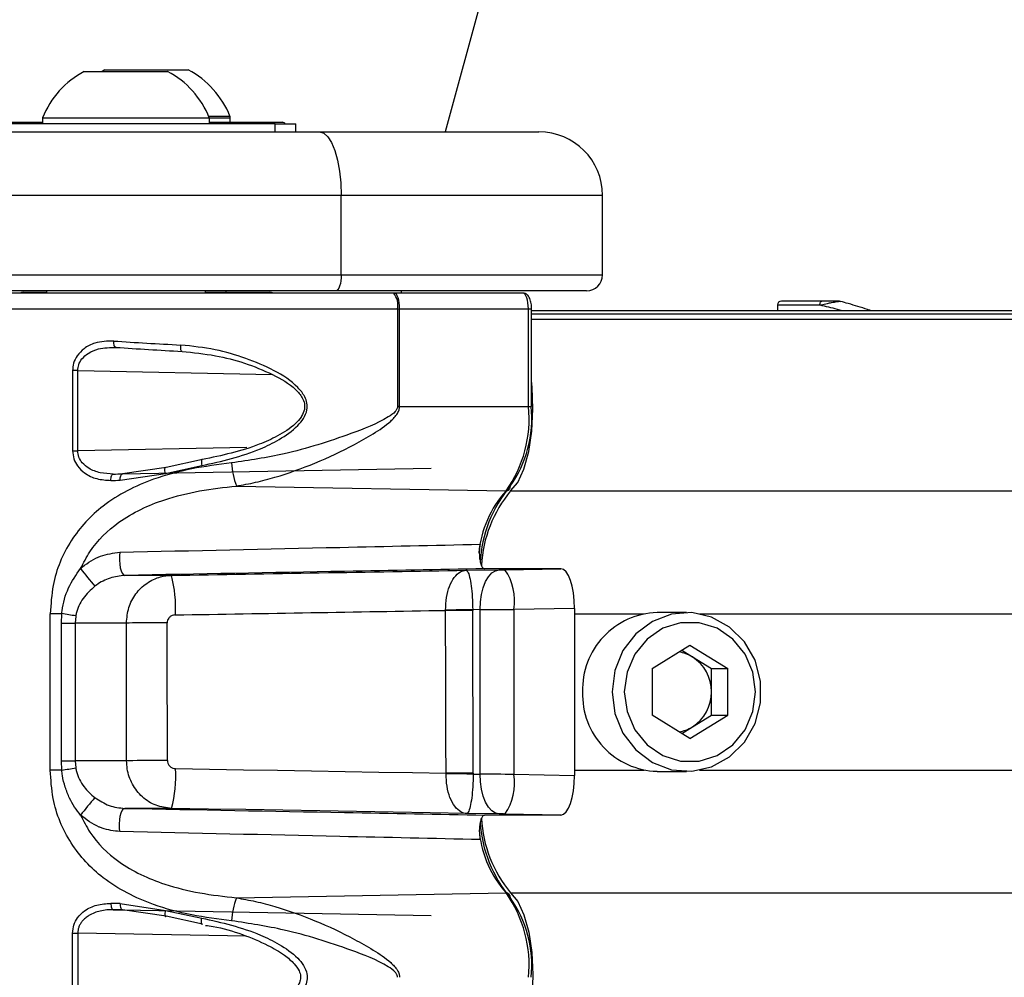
# Model space of a CAD drawing. Header units: millimetres. Extents: x 1903 to 18395, y 655 to 15963.
# Tile 30 of 54: x 3374 to 3498, y 12420 to 12540. Entities that reach past the tile are written whole.
import ezdxf

# ---------------------------------------------------------------- set-up
doc = ezdxf.new("R2010")
doc.units = ezdxf.units.MM

msp = doc.modelspace()

# ---------------------------------------------------------------- linework, layer by layer
at = {"color": 7, "linetype": 'Continuous', "lineweight": 25, "ltscale": 2}
for p, q in [((3382.1, 12533.56), (3392.6, 12533.56)), ((3384.7, 12533.76), (3384.34, 12533.56)), ((3384.7, 12533.76), (3395.2, 12533.76)), ((3406.15, 12526.96), (3368.55, 12526.96)), ((3372.85, 12527.16), (3376.85, 12527.16)), ((3376.85, 12527.72), (3376.85, 12526.96)), ((3376.85, 12527.72), (3397.85, 12527.72)), ((3397.77, 12527.92), (3400.45, 12527.92)), ((3397.85, 12526.96), (3397.85, 12527.72)), ((3397.85, 12527.72), (3400.45, 12527.72)), ((3397.85, 12527.16), (3407.05, 12527.16)), ((3400.45, 12527.16), (3400.45, 12527.92)), ((3400.45, 12527.16), (3400.45, 12527.72)), ((3406.15, 12525.96), (3406.15, 12526.96)), ((3406.15, 12526.96), (3408.75, 12526.96)), ((3408.75, 12525.96), (3408.75, 12526.96)), ((3326.9, 12525.96), (3411.72, 12525.96)), ((3411.72, 12525.96), (3439.35, 12525.96)), ((3414.45, 12517.96), (3329.64, 12517.96)), ((3414.45, 12507.96), (3414.45, 12517.96)), ((3447.35, 12517.96), (3414.45, 12517.96)), ((3447.35, 12507.96), (3447.35, 12517.96)), ((3329.64, 12507.96), (3414.45, 12507.96)), ((3414.45, 12507.96), (3447.35, 12507.96)), ((3413.77, 12505.96), (3328.95, 12505.96)), ((3377.35, 12505.96), (3377.35, 12505.66)), ((3377.35, 12505.96), (3377.35, 12505.66)), ((3397.35, 12505.66), (3397.35, 12505.96)), ((3397.35, 12505.66), (3397.35, 12505.96)), ((3399.95, 12505.76), (3399.95, 12505.96)), ((3399.95, 12505.76), (3399.95, 12505.96)), ((3445.35, 12505.96), (3413.77, 12505.96)), ((3422.03, 12505.96), (3421.95, 12505.66)), ((3421.06, 12505.66), (3354, 12505.66)), ((3374.44, 12505.76), (3377.35, 12505.76)), ((3397.35, 12505.76), (3405.46, 12505.76)), ((3421.14, 12505.66), (3421.06, 12505.66)), ((3437.33, 12505.66), (3421.14, 12505.66)), ((3474.94, 12504.66), (3469.87, 12504.66)), ((3477.31, 12504.61), (3477.3, 12504.61)), ((3421.54, 12503.66), (3421.54, 12491.39)), ((3421.54, 12503.66), (3421.8, 12503.66)), ((3421.8, 12503.66), (3438.01, 12503.66)), ((3421.8, 12491.39), (3421.8, 12503.66)), ((3438.01, 12491.39), (3438.01, 12503.66)), ((3438.42, 12491.39), (3438.42, 12503.66)), ((3438.42, 12503.46), (4592.57, 12503.46)), ((3469.37, 12504.17), (3469.36, 12503.46)), ((3380.63, 12495.91), (3380.63, 12485.82)), ((3381.29, 12495.91), (3380.63, 12495.91)), ((3381.29, 12485.82), (3381.29, 12495.91)), ((3421.8, 12491.39), (3421.54, 12491.39)), ((3421.8, 12491.39), (3438.01, 12491.39)), ((3380.63, 12485.82), (3381.29, 12485.82)), ((3392.42, 12483.7), (3386.91, 12482.9)), ((3386.91, 12482.9), (3425.77, 12483.62)), ((3392.32, 12482.96), (3396.89, 12483.94)), ((3396.97, 12484.71), (3392.42, 12483.7)), ((3386.62, 12482.1), (3392.32, 12482.96)), ((3401.25, 12481.38), (3435.2, 12480.77)), ((3393.06, 12470.13), (3387.2, 12470.13)), ((3430.18, 12470.77), (3434.35, 12470.83)), ((3440.94, 12470.96), (3432.5, 12470.96)), ((3435.06, 12470.84), (3442.08, 12470.96)), ((3442.08, 12470.96), (3440.85, 12470.96)), ((3377.83, 12445.62), (3377.83, 12465.31)), ((3379.27, 12465.31), (3377.83, 12465.31)), ((3379.22, 12464.13), (3379.27, 12465.31)), ((3381.03, 12465.01), (3380.95, 12464.13)), ((3427.59, 12465.72), (3427.59, 12465.76)), ((3431.95, 12465.83), (3431.01, 12465.81)), ((3431.01, 12465.81), (3431.01, 12465.73)), ((3431.95, 12445.1), (3431.95, 12465.83)), ((3443.82, 12465.97), (3436.2, 12465.84)), ((3436.2, 12465.84), (3436.2, 12445.09)), ((3443.82, 12465.97), (3443.82, 12444.95)), ((3457.94, 12465.46), (3454.21, 12465.46)), ((3379.22, 12464.13), (3380.95, 12464.13)), ((3379.22, 12446.79), (3379.22, 12464.13)), ((3387.41, 12464.13), (3380.95, 12464.13)), ((3380.95, 12464.13), (3380.95, 12446.79)), ((3453.58, 12458.4), (3458.35, 12461.33)), ((3458.35, 12461.33), (3463.13, 12458.4)), ((3457.32, 12460.7), (3458.67, 12459.87)), ((3458.67, 12459.87), (3461.05, 12458.4)), ((3453.58, 12458.4), (3453.58, 12452.53)), ((3461.05, 12458.4), (3463.13, 12458.4)), ((3461.05, 12455.46), (3461.05, 12458.4)), ((3463.13, 12452.53), (3463.13, 12458.4)), ((3461.05, 12452.53), (3461.05, 12455.46)), ((3458.35, 12449.59), (3453.58, 12452.53)), ((3458.35, 12449.59), (3463.13, 12452.53)), ((3458.67, 12451.06), (3461.05, 12452.53)), ((3461.05, 12452.53), (3463.13, 12452.53)), ((3457.32, 12450.23), (3458.67, 12451.06)), ((3379.27, 12445.62), (3379.22, 12446.79)), ((3379.22, 12446.79), (3380.95, 12446.79)), ((3380.95, 12446.79), (3381.03, 12445.91)), ((3387.43, 12446.79), (3380.95, 12446.79)), ((3379.27, 12445.62), (3377.83, 12445.62)), ((3427.65, 12445.16), (3427.65, 12445.23)), ((3431.08, 12445.24), (3431.08, 12445.11)), ((3431.08, 12445.11), (3431.95, 12445.1)), ((3436.2, 12445.09), (3443.82, 12444.95)), ((3454.21, 12445.46), (3457.94, 12445.46)), ((3393.09, 12440.8), (3387.2, 12440.8)), ((3434.35, 12440.1), (3430.24, 12440.15)), ((3440.95, 12439.96), (3432.5, 12439.96)), ((3442.08, 12439.96), (3435.06, 12440.09)), ((3442.08, 12439.96), (3440.86, 12439.96)), ((3401.25, 12429.54), (3435.2, 12430.15)), ((3386.62, 12428.82), (3392.32, 12427.96)), ((3392.42, 12427.23), (3386.91, 12428.02)), ((3386.91, 12428.02), (3425.77, 12427.3)), ((3392.32, 12427.96), (3396.89, 12426.99)), ((3396.97, 12426.22), (3392.42, 12427.23)), ((3380.63, 12415.01), (3380.63, 12425.1)), ((3380.63, 12425.1), (3381.29, 12425.1)), ((3381.29, 12425.1), (3381.29, 12415.01))]:
    msp.add_line(p, q, dxfattribs=at)
at = {"color": 8, "linetype": 'Continuous', "lineweight": 25, "ltscale": 2}
for p, q in [((3352, 12503.66), (3421.54, 12503.66)), ((3438.01, 12503.66), (3438.42, 12503.66)), ((3469.37, 12504.17), (3474.71, 12504.17)), ((3438.42, 12503.07), (4614.52, 12503.07)), ((3438.42, 12502.36), (4888.97, 12502.36)), ((3381.29, 12495.91), (3405.74, 12495.43)), ((3438.01, 12491.39), (3438.42, 12491.39)), ((3402.58, 12486.21), (3381.29, 12485.82)), ((3385.76, 12482.88), (3386.96, 12482.91)), ((3435.78, 12480.76), (4888.21, 12480.76)), ((3443.82, 12465.31), (3452.58, 12465.31)), ((3459.57, 12465.31), (3512.65, 12465.31)), ((3443.82, 12445.62), (3452.58, 12445.62)), ((3459.57, 12445.62), (3512.65, 12445.62)), ((3435.78, 12430.16), (4888.21, 12430.16)), ((3385.76, 12428.04), (3386.96, 12428.02)), ((3402.49, 12424.71), (3381.29, 12425.1))]:
    msp.add_line(p, q, dxfattribs=at)
at = {"color": 7, "linetype": 'Continuous', "lineweight": 25, "ltscale": 2, "flags": 128}
for points in [[(4084.08, 14917.97), (4000.62, 14613.9), (3914.37, 14299.67), (3828.12, 13985.44), (3741.87, 13671.21), (3612.49, 13199.86), (3547.81, 12964.19), (3483.12, 12728.52), (3427.52, 12525.96)], [(3411.72, 12525.96), (3412.25, 12525.81), (3412.76, 12525.35), (3413.24, 12524.61), (3413.65, 12523.62), (3413.99, 12522.41), (3414.24, 12521.02), (3414.4, 12519.52), (3414.45, 12517.96)], [(3414.45, 12507.96), (3414.44, 12507.57), (3414.4, 12507.2), (3414.34, 12506.85), (3414.25, 12506.55), (3414.15, 12506.3), (3414.03, 12506.11), (3413.9, 12506), (3413.77, 12505.96)], [(3421.8, 12503.66), (3421.79, 12504.05), (3421.75, 12504.43), (3421.69, 12504.77), (3421.61, 12505.08), (3421.51, 12505.33), (3421.39, 12505.51), (3421.27, 12505.62), (3421.14, 12505.66)], [(3474.71, 12504.17), (3474.71, 12504.27), (3474.73, 12504.36), (3474.75, 12504.44), (3474.78, 12504.52), (3474.81, 12504.58), (3474.85, 12504.63), (3474.9, 12504.65), (3474.94, 12504.66)], [(3386.1, 12498.83), (3386.04, 12498.84), (3385.98, 12498.88), (3385.93, 12498.95), (3385.88, 12499.05), (3385.85, 12499.17), (3385.83, 12499.31), (3385.81, 12499.47), (3385.82, 12499.63)], [(3394.41, 12498.32), (3394.37, 12498.33), (3394.33, 12498.37), (3394.3, 12498.44), (3394.27, 12498.54), (3394.25, 12498.67), (3394.24, 12498.81), (3394.24, 12498.96), (3394.24, 12499.12)], [(3435.78, 12480.76), (3436.67, 12481.83), (3437.44, 12483.51), (3438.05, 12485.71), (3438.43, 12488.27), (3438.59, 12491.04), (3438.5, 12493.83), (3438.42, 12494.68)], [(3392.32, 12482.96), (3392.28, 12483.14), (3392.25, 12483.31), (3392.24, 12483.46), (3392.25, 12483.59), (3392.27, 12483.67), (3392.31, 12483.72), (3392.36, 12483.73), (3392.42, 12483.7)], [(3396.97, 12484.71), (3396.93, 12484.73), (3396.9, 12484.7), (3396.87, 12484.65), (3396.86, 12484.55), (3396.85, 12484.43), (3396.86, 12484.28), (3396.87, 12484.11), (3396.89, 12483.94)], [(3385.45, 12482.08), (3385.46, 12482.24), (3385.47, 12482.39), (3385.5, 12482.53), (3385.54, 12482.65), (3385.59, 12482.75), (3385.64, 12482.82), (3385.7, 12482.87), (3385.76, 12482.88)], [(3386.62, 12482.1), (3386.63, 12482.26), (3386.64, 12482.4), (3386.67, 12482.54), (3386.7, 12482.66), (3386.75, 12482.76), (3386.8, 12482.84), (3386.85, 12482.88), (3386.91, 12482.9)], [(3386.59, 12473.05), (3386.54, 12472.57), (3386.54, 12472.06), (3386.57, 12471.56), (3386.64, 12471.09), (3386.75, 12470.69), (3386.89, 12470.39), (3387.04, 12470.19), (3387.2, 12470.13)], [(3431.95, 12465.83), (3431.99, 12466.79), (3432.12, 12467.73), (3432.34, 12468.58), (3432.63, 12469.34), (3433, 12469.96), (3433.42, 12470.43), (3433.88, 12470.72), (3434.35, 12470.83)], [(3431.01, 12465.81), (3430.62, 12465.81), (3430.21, 12465.8), (3429.78, 12465.79), (3429.35, 12465.79), (3428.91, 12465.78), (3428.47, 12465.77), (3428.03, 12465.77), (3427.59, 12465.76)], [(3431.01, 12465.73), (3430.62, 12465.73), (3430.21, 12465.73), (3429.78, 12465.73), (3429.35, 12465.73), (3428.91, 12465.73), (3428.47, 12465.72), (3428.03, 12465.72), (3427.59, 12465.72)], [(3448.55, 12455.46), (3448.9, 12452.76), (3449.92, 12450.27), (3451.53, 12448.15), (3453.62, 12446.58), (3456.03, 12445.67), (3458.58, 12445.49), (3461.08, 12446.04), (3463.35, 12447.29), (3465.22, 12449.15), (3466.55, 12451.48), (3467.24, 12454.1), (3467.24, 12456.82), (3466.55, 12459.45), (3465.22, 12461.77), (3463.35, 12463.63), (3461.08, 12464.89), (3458.58, 12465.44), (3456.03, 12465.25), (3453.62, 12464.34), (3451.53, 12462.77), (3449.92, 12460.66), (3448.9, 12458.16), (3448.55, 12455.46)], [(3392.54, 12464.15), (3391.72, 12464.15), (3390.9, 12464.15), (3390.13, 12464.15), (3389.4, 12464.14), (3388.75, 12464.14), (3388.19, 12464.14), (3387.74, 12464.13), (3387.41, 12464.13)], [(3450.09, 12455.46), (3450.43, 12452.98), (3451.41, 12450.7), (3452.95, 12448.81), (3454.92, 12447.46), (3457.18, 12446.75), (3459.53, 12446.75), (3461.78, 12447.46), (3463.76, 12448.81), (3465.3, 12450.7), (3466.28, 12452.98), (3466.61, 12455.46), (3466.28, 12457.94), (3465.3, 12460.22), (3463.76, 12462.11), (3461.78, 12463.47), (3459.53, 12464.17), (3457.18, 12464.17), (3454.92, 12463.47), (3452.95, 12462.11), (3451.41, 12460.22), (3450.43, 12457.94), (3450.09, 12455.46)], [(3392.57, 12446.82), (3391.75, 12446.82), (3390.93, 12446.81), (3390.16, 12446.81), (3389.43, 12446.81), (3388.78, 12446.81), (3388.22, 12446.8), (3387.77, 12446.8), (3387.43, 12446.79)], [(3393.6, 12445.82), (3397.88, 12445.74), (3402.15, 12445.67), (3406.42, 12445.6), (3410.69, 12445.52), (3414.94, 12445.45), (3419.19, 12445.38), (3423.42, 12445.3), (3427.65, 12445.23)], [(3431.08, 12445.24), (3430.69, 12445.24), (3430.28, 12445.24), (3429.85, 12445.24), (3429.42, 12445.23), (3428.98, 12445.23), (3428.53, 12445.23), (3428.09, 12445.23), (3427.65, 12445.23)], [(3431.08, 12445.11), (3430.69, 12445.12), (3430.28, 12445.12), (3429.85, 12445.13), (3429.42, 12445.14), (3428.98, 12445.14), (3428.53, 12445.15), (3428.09, 12445.16), (3427.65, 12445.16)], [(3434.35, 12440.1), (3433.88, 12440.21), (3433.42, 12440.5), (3433, 12440.96), (3432.63, 12441.59), (3432.34, 12442.34), (3432.12, 12443.2), (3431.99, 12444.13), (3431.95, 12445.1)], [(3386.59, 12437.88), (3386.54, 12438.36), (3386.54, 12438.87), (3386.57, 12439.37), (3386.64, 12439.84), (3386.75, 12440.23), (3386.89, 12440.54), (3387.04, 12440.73), (3387.2, 12440.8)], [(3430.24, 12440.15), (3425.63, 12440.23), (3421.01, 12440.31), (3416.38, 12440.4), (3411.74, 12440.48), (3407.09, 12440.56), (3402.43, 12440.64), (3397.76, 12440.72), (3393.09, 12440.8)], [(3440.95, 12439.96), (3440.94, 12439.96), (3440.93, 12439.96), (3440.92, 12439.96), (3440.91, 12439.96), (3440.9, 12439.96), (3440.89, 12439.96), (3440.88, 12439.96), (3440.86, 12439.96)], [(3435.78, 12430.16), (3436.67, 12429.1), (3437.44, 12427.41), (3438.05, 12425.22), (3438.43, 12422.65), (3438.59, 12419.88), (3438.5, 12417.1), (3438.42, 12416.25)], [(3385.45, 12428.84), (3385.46, 12428.69), (3385.47, 12428.54), (3385.5, 12428.4), (3385.54, 12428.28), (3385.59, 12428.18), (3385.64, 12428.1), (3385.7, 12428.06), (3385.76, 12428.04)], [(3386.62, 12428.82), (3386.63, 12428.67), (3386.64, 12428.52), (3386.67, 12428.38), (3386.7, 12428.26), (3386.75, 12428.16), (3386.8, 12428.09), (3386.85, 12428.04), (3386.91, 12428.02)], [(3392.32, 12427.96), (3392.28, 12427.78), (3392.25, 12427.61), (3392.24, 12427.46), (3392.25, 12427.34), (3392.27, 12427.25), (3392.31, 12427.2), (3392.36, 12427.19), (3392.42, 12427.23)], [(3396.97, 12426.22), (3396.93, 12426.2), (3396.9, 12426.22), (3396.87, 12426.28), (3396.86, 12426.37), (3396.85, 12426.5), (3396.86, 12426.65), (3396.87, 12426.81), (3396.89, 12426.99)]]:
    msp.add_lwpolyline(points, dxfattribs=at)
at = {"color": 7, "linetype": 'Continuous', "lineweight": 25, "ltscale": 4}
for centre, radius, start, end in [((3387.35, 12523.56), 11.29, 117.7009, 158.3898), ((3387.35, 12523.56), 11.29, 21.6102, 62.2991), ((3389.95, 12523.76), 11.29, 21.6102, 62.2991), ((3407.05, 12526.76), 0.4, 30, 90), ((3439.35, 12517.96), 8, 0, 90), ((3445.35, 12507.96), 2, 270, 0), ((3374.44, 12504.76), 1, 90, 115.8419), ((3405.46, 12504.76), 1, 64.1581, 90), ((3419.11, 12504.13), 2.48, 349.0383, 38.1477), ((3469.87, 12504.16), 0.5, 90, 179), ((3477.04, 12504.39), 0.274, 67.1081, 89.8312), ((3422.61, 12489.79), 15.49, 324.4145, 5.9318), ((3423.81, 12489.87), 14.64, 324.4145, 5.9318), ((3410.39, 12484.83), 9.76, 183.2332, 200.6803), ((3448.39, 12470.79), 16.49, 140.168, 176.7045), ((3435.21, 12481.29), 0.514, 268.9437, 7.3204), ((3448.05, 12470.54), 15.97, 140.2106, 176.9619), ((3403.74, 12487.22), 27.42, 216.2884, 222.2797), ((3378.29, 12466.12), 15.31, 356.3803, 15.1926), ((3429.34, 12466.91), 6.94, 351.1151, 34.45), ((3364.38, 12371.41), 95.08, 79.9133, 80.9846), ((3454.52, 12455.77), 9.69, 91.794, 181.8372), ((3456.26, 12455.97), 4.58, 58.3032, 80.9164), ((3455.9, 12455.52), 5.15, 359.3644, 57.5397), ((3454.52, 12455.15), 9.69, 178.1628, 268.206), ((3455.9, 12455.41), 5.15, 302.4603, 0.6356), ((3456.26, 12454.96), 4.58, 279.0836, 301.6968), ((3364.38, 12539.52), 95.08, 279.0154, 280.0867), ((3378.31, 12444.83), 15.32, 344.7224, 3.683), ((3429.34, 12444.01), 6.94, 325.55, 8.8849), ((3403.74, 12423.71), 27.42, 137.7203, 143.7116), ((3448.29, 12440.08), 16.38, 183.6188, 219.886), ((3448.06, 12440.39), 15.98, 183.0002, 219.7831), ((3410.39, 12426.1), 9.76, 159.3197, 176.7668), ((3422.61, 12421.14), 15.49, 354.0682, 35.5855), ((3435.21, 12429.64), 0.514, 352.6796, 91.0563), ((3423.81, 12421.05), 14.64, 354.0682, 35.5855)]:
    msp.add_arc(centre, radius, start, end, dxfattribs=at)
at = {"color": 8, "linetype": 'Continuous', "lineweight": 25, "ltscale": 4}
for centre, radius, start, end in [((3445.09, 12471.78), 13.36, 137.7207, 175.0541), ((3445.55, 12439.29), 13.8, 186.7579, 221.4693)]:
    msp.add_arc(centre, radius, start, end, dxfattribs=at)
at = {"color": 7, "linetype": 'Continuous', "lineweight": 25, "ltscale": 4}
for centre, major_axis, ratio, start_param, end_param in [((3437.33, 12503.66), (0, 2), 0.34025, 4.712389, 6.283185), ((3408, 12501.76), (56, -2.25), 0.058645, 4.30747, 4.466568), ((3407.97, 12500.96), (55.2, -2.25), 0.059492, 4.307539, 4.466636), ((3407.99, 12483.55), (55.2, 0.9), 0.006023, 4.297943, 4.320604), ((3408, 12482.75), (56, 0.9), 0.005937, 4.297946, 4.320607), ((3365.67, 12471.54), (325.13, 5.36), 0.005734, 4.796618, 4.912004), ((3434.85, 12470.84), (1, 0.016), 0.005736, 4.192021, 4.924235), ((3365.67, 12471.54), (325.13, 5.36), 0.005734, 4.945627, 4.9459), ((3442.08, 12465.96), (0, 5), 0.348521, 4.715176, 6.283831), ((3365.76, 12466.54), (330.13, 5.28), 0.005561, 4.796627, 4.900707), ((3047.5, -6839.27), (255.18, 25431.97), 0.011258, 5.573169, 5.574406), ((3049.98, -6839.27), (252.69, 25432.04), 0.011429, 5.573168, 5.574405), ((3434.93, 12465.84), (6, 0.02), 0.000956, 4.192113, 4.924327), ((3283.99, 7793.14), (0, 18622.07), 0.005737, 4.964966, 4.965927), ((3288.72, 7793.14), (-4.72, 18622.16), 0.005825, 4.964964, 4.965926), ((3434.93, 12445.08), (6, -0.02), 0.000956, 1.358859, 2.091072), ((3442.08, 12444.96), (0, 5), 0.348521, 3.140946, 4.709602), ((3434.85, 12440.09), (1, -0.016), 0.005736, 1.358951, 2.091164), ((3408, 12428.17), (56, -0.9), 0.005937, 1.962579, 1.985239), ((3407.99, 12427.37), (55.2, -0.9), 0.006023, 1.962581, 1.985242)]:
    msp.add_ellipse(centre, major_axis=major_axis, ratio=ratio, start_param=start_param, end_param=end_param, dxfattribs=at)
at = {"color": 7, "linetype": 'Continuous', "lineweight": 25, "ltscale": 2}
for points, knots in [([(3438.42, 12503.66), (3438.41, 12503.84), (3438.4, 12504.25), (3438.26, 12504.87), (3438.04, 12505.32), (3437.68, 12505.62), (3437.45, 12505.65), (3437.33, 12505.66)], [0, 0, 0, 0, 0.18474, 0.427648, 0.716567, 0.864125, 1, 1, 1, 1]), ([(3474.71, 12504.17), (3474.76, 12504.18), (3475.07, 12504.25), (3475.56, 12504.34), (3476.14, 12504.46), (3476.53, 12504.53), (3476.82, 12504.59), (3477.03, 12504.62), (3477.11, 12504.64), (3477.15, 12504.64)], [0, 0, 0, 0, 0.070103, 0.395135, 0.587131, 0.731052, 0.841657, 0.936351, 1, 1, 1, 1]), ([(3477.04, 12504.66), (3477.02, 12504.66), (3476.94, 12504.66), (3476.66, 12504.66), (3476.02, 12504.66), (3475.4, 12504.66), (3474.99, 12504.66), (3474.94, 12504.66)], [0, 0, 0, 0, 0.045344, 0.125649, 0.375686, 0.92411, 1, 1, 1, 1]), ([(3477.31, 12504.61), (3477.31, 12504.61), (3477.22, 12504.65), (3477.13, 12504.65), (3477.04, 12504.66)], [0, 0, 0, 0, 0.028633, 1, 1, 1, 1]), ([(3477.15, 12504.64), (3477.2, 12504.64), (3477.26, 12504.64), (3477.31, 12504.61), (3477.31, 12504.61)], [0, 0, 0, 0, 0.971383, 1, 1, 1, 1]), ([(3481.07, 12503.46), (3480.95, 12503.51), (3480.05, 12503.81), (3478.73, 12504.22), (3477.63, 12504.52), (3477.31, 12504.61)], [0, 0, 0, 0, 0.102014, 0.734405, 1, 1, 1, 1]), ([(3385.82, 12499.63), (3385.01, 12499.61), (3383.69, 12499.57), (3382.12, 12498.79), (3381.22, 12497.87), (3380.72, 12496.89), (3380.66, 12496.22), (3380.63, 12495.91)], [0, 0, 0, 0, 0.343371, 0.565902, 0.738595, 0.878696, 1, 1, 1, 1]), ([(3381.29, 12495.91), (3381.31, 12496.16), (3381.36, 12496.69), (3381.83, 12497.47), (3382.68, 12498.19), (3384.13, 12498.8), (3385.35, 12498.82), (3386.1, 12498.83)], [0, 0, 0, 0, 0.112579, 0.245384, 0.414973, 0.641274, 1, 1, 1, 1]), ([(3396.89, 12483.94), (3399.41, 12484.5), (3402.77, 12485.25), (3406.75, 12487.23), (3408.61, 12488.51), (3409.75, 12489.85), (3410.18, 12490.85), (3410.18, 12491.82), (3409.82, 12492.81), (3408.56, 12494.39), (3405.97, 12496.02), (3402.42, 12497.52), (3398.45, 12498.68), (3395.7, 12498.97), (3394.24, 12499.12)], [0, 0, 0, 0, 0.222881, 0.298074, 0.38192, 0.415154, 0.448608, 0.472751, 0.496858, 0.538181, 0.643652, 0.75608, 0.871235, 1, 1, 1, 1]), ([(3394.41, 12498.32), (3395.81, 12498.18), (3399.7, 12497.78), (3404.63, 12496.16), (3408.26, 12494.09), (3409.5, 12492.67), (3409.86, 12491.78), (3409.86, 12490.95), (3409.61, 12490.38), (3409.22, 12489.78), (3408.32, 12488.8), (3406.51, 12487.67), (3402.65, 12485.89), (3399.4, 12485.22), (3396.97, 12484.71)], [0, 0, 0, 0, 0.12991, 0.359387, 0.464769, 0.505001, 0.527937, 0.550681, 0.578411, 0.582677, 0.615146, 0.698783, 0.774581, 1, 1, 1, 1]), ([(3421.54, 12491.39), (3421.53, 12491.31), (3421.52, 12491.2), (3421.43, 12490.99), (3421.12, 12490.55), (3419.26, 12489.3), (3414.59, 12487.53), (3407.97, 12485.38), (3402.86, 12484.61), (3400.64, 12484.28)], [0, 0, 0, 0, 0.010783, 0.013401, 0.031151, 0.081795, 0.312783, 0.701606, 1, 1, 1, 1]), ([(3401.25, 12481.38), (3402.06, 12481.52), (3403.68, 12481.81), (3407.01, 12482.7), (3411.21, 12484.21), (3415.34, 12486.14), (3418.5, 12487.93), (3420.19, 12489.06), (3421.15, 12489.99), (3421.52, 12490.46), (3421.76, 12490.94), (3421.79, 12491.25), (3421.8, 12491.39)], [0, 0, 0, 0, 0.107629, 0.216098, 0.443367, 0.675941, 0.79035, 0.905995, 0.933261, 0.960991, 0.982494, 1, 1, 1, 1]), ([(3380.63, 12485.82), (3380.67, 12485.48), (3380.73, 12484.78), (3381.27, 12483.79), (3382.23, 12482.86), (3383.69, 12482.19), (3384.86, 12482.12), (3385.45, 12482.08)], [0, 0, 0, 0, 0.142347, 0.284676, 0.473251, 0.728841, 1, 1, 1, 1]), ([(3385.76, 12482.88), (3385.21, 12482.91), (3384.14, 12482.96), (3382.78, 12483.47), (3381.88, 12484.2), (3381.38, 12484.99), (3381.32, 12485.55), (3381.29, 12485.82)], [0, 0, 0, 0, 0.283974, 0.545536, 0.7317519, 0.8674214, 1, 1, 1, 1]), ([(3400.64, 12484.28), (3398.96, 12484.07), (3395.59, 12483.64), (3390.01, 12482.14), (3384.58, 12479.41), (3380.21, 12474.75), (3378.1, 12469.78), (3377.9, 12466.51), (3377.83, 12465.31)], [0, 0, 0, 0, 0.151687, 0.303172, 0.526485, 0.711728, 0.894443, 1, 1, 1, 1]), ([(3381.64, 12470.99), (3382.01, 12471.71), (3383.18, 12474), (3386.61, 12477.31), (3391.53, 12479.6), (3396.63, 12480.85), (3399.7, 12481.21), (3401.25, 12481.38)], [0, 0, 0, 0, 0.103953, 0.330894, 0.610163, 0.803143, 1, 1, 1, 1]), ([(3386.59, 12473.05), (3395.82, 12473.25), (3410.93, 12473.58), (3426.06, 12473.92), (3431.95, 12474.05)], [0, 0, 0, 0, 0.610672, 1, 1, 1, 1]), ([(3431.95, 12474.05), (3431.91, 12473.85), (3431.84, 12473.45), (3431.83, 12472.76), (3431.89, 12472.1), (3432.02, 12471.54), (3432.2, 12471.14), (3432.37, 12470.98), (3432.47, 12470.97), (3432.5, 12470.96)], [0, 0, 0, 0, 0.15705, 0.314102, 0.471129, 0.628117, 0.785073, 0.942021, 1, 1, 1, 1]), ([(3381.64, 12470.99), (3381.72, 12471.06), (3382.47, 12471.7), (3384.08, 12472.71), (3385.76, 12472.94), (3386.59, 12473.05)], [0, 0, 0, 0, 0.058801, 0.535727, 1, 1, 1, 1]), ([(3379.27, 12465.31), (3379.29, 12465.43), (3379.4, 12466.54), (3379.96, 12468.59), (3381.09, 12470.2), (3381.64, 12470.99)], [0, 0, 0, 0, 0.0575564, 0.5375505, 1, 1, 1, 1]), ([(3387.2, 12470.13), (3386.58, 12470.06), (3385.33, 12469.91), (3384.09, 12469.25), (3383.51, 12468.82), (3383.45, 12468.77)], [0, 0, 0, 0, 0.469247, 0.942621, 1, 1, 1, 1]), ([(3432.5, 12470.96), (3426.62, 12470.85), (3411.52, 12470.58), (3396.43, 12470.3), (3387.2, 12470.13)], [0, 0, 0, 0, 0.3889488, 1, 1, 1, 1]), ([(3387.41, 12464.13), (3387.47, 12464.79), (3387.59, 12466.1), (3388.53, 12467.86), (3389.92, 12469.22), (3391.52, 12469.99), (3392.61, 12470.09), (3393.06, 12470.13)], [0, 0, 0, 0, 0.211532, 0.421691, 0.632628, 0.84791, 1, 1, 1, 1]), ([(3427.59, 12465.76), (3427.61, 12466.3), (3427.66, 12467.4), (3428.07, 12468.84), (3428.68, 12469.97), (3429.41, 12470.61), (3429.93, 12470.76), (3430.17, 12470.77), (3430.18, 12470.77)], [0, 0, 0, 0, 0.1845039, 0.3755181, 0.5815255, 0.8093139, 0.9943461, 1, 1, 1, 1]), ([(3430.18, 12470.77), (3430.18, 12470.77), (3430.25, 12470.77), (3430.4, 12470.63), (3430.62, 12470), (3430.81, 12468.89), (3430.96, 12467.45), (3430.99, 12466.35), (3431.01, 12465.81)], [0, 0, 0, 0, 0.005646, 0.190561, 0.418487, 0.624684, 0.815707, 1, 1, 1, 1]), ([(3383.45, 12468.77), (3382.91, 12468.29), (3381.85, 12467.33), (3381.24, 12465.98), (3381.06, 12465.2), (3381.04, 12465.1), (3381.03, 12465.01)], [0, 0, 0, 0, 0.473407, 0.931566, 0.944589, 1, 1, 1, 1]), ([(3393.56, 12465.15), (3393.48, 12465.14), (3393.28, 12465.13), (3393, 12465), (3392.74, 12464.77), (3392.57, 12464.48), (3392.55, 12464.26), (3392.54, 12464.15)], [0, 0, 0, 0, 0.155525, 0.374182, 0.585503, 0.793018, 1, 1, 1, 1]), ([(3393.09, 12440.8), (3392.42, 12440.88), (3391.1, 12441.04), (3389.35, 12442.17), (3388.09, 12443.78), (3387.5, 12445.43), (3387.45, 12446.45), (3387.43, 12446.79)], [0, 0, 0, 0, 0.222814, 0.447152, 0.670377, 0.888765, 1, 1, 1, 1]), ([(3392.57, 12446.82), (3392.57, 12446.76), (3392.58, 12446.59), (3392.69, 12446.31), (3392.92, 12446.04), (3393.24, 12445.86), (3393.48, 12445.83), (3393.6, 12445.82)], [0, 0, 0, 0, 0.108678, 0.323219, 0.545584, 0.772492, 1, 1, 1, 1]), ([(3400.64, 12426.65), (3398.96, 12426.86), (3395.59, 12427.29), (3390.01, 12428.79), (3384.58, 12431.52), (3380.21, 12436.18), (3378.1, 12441.15), (3377.9, 12444.42), (3377.83, 12445.62)], [0, 0, 0, 0, 0.151687, 0.303172, 0.526485, 0.711728, 0.894443, 1, 1, 1, 1]), ([(3381.64, 12439.94), (3381.38, 12440.27), (3380.86, 12440.96), (3380.21, 12442.14), (3379.67, 12443.47), (3379.41, 12444.55), (3379.31, 12445.28), (3379.29, 12445.5), (3379.27, 12445.62)], [0, 0, 0, 0, 0.20503, 0.413023, 0.649457, 0.891023, 0.945475, 1, 1, 1, 1]), ([(3381.03, 12445.91), (3381.04, 12445.83), (3381.07, 12445.67), (3381.19, 12445.17), (3381.48, 12444.42), (3382.04, 12443.54), (3382.7, 12442.78), (3383.2, 12442.36), (3383.45, 12442.15)], [0, 0, 0, 0, 0.0524, 0.104946, 0.336015, 0.576365, 0.785936, 1, 1, 1, 1]), ([(3430.24, 12440.15), (3430.23, 12440.15), (3429.99, 12440.16), (3429.47, 12440.31), (3428.74, 12440.96), (3428.13, 12442.08), (3427.72, 12443.52), (3427.67, 12444.62), (3427.65, 12445.16)], [0, 0, 0, 0, 0.005633, 0.190875, 0.418683, 0.624651, 0.815589, 1, 1, 1, 1]), ([(3431.08, 12445.11), (3431.06, 12444.57), (3431.03, 12443.47), (3430.88, 12442.04), (3430.69, 12440.93), (3430.47, 12440.3), (3430.31, 12440.16), (3430.24, 12440.15), (3430.24, 12440.15)], [0, 0, 0, 0, 0.1842, 0.375146, 0.581304, 0.809251, 0.994375, 1, 1, 1, 1]), ([(3383.45, 12442.15), (3384.03, 12441.78), (3385.2, 12441.02), (3386.53, 12440.87), (3387.2, 12440.8)], [0, 0, 0, 0, 0.498504, 1, 1, 1, 1]), ([(3387.2, 12440.8), (3396.43, 12440.63), (3411.52, 12440.35), (3426.62, 12440.07), (3432.5, 12439.96)], [0, 0, 0, 0, 0.611051, 1, 1, 1, 1]), ([(3381.64, 12439.94), (3382.01, 12439.22), (3383.18, 12436.92), (3386.61, 12433.61), (3391.54, 12431.32), (3396.64, 12430.07), (3399.72, 12429.72), (3401.25, 12429.54)], [0, 0, 0, 0, 0.103954, 0.330894, 0.610164, 0.804937, 1, 1, 1, 1]), ([(3386.59, 12437.88), (3385.83, 12437.97), (3384.95, 12438.07), (3383.24, 12438.74), (3382.39, 12439.38), (3381.64, 12439.94)], [0, 0, 0, 0, 0.425665, 0.497035, 1, 1, 1, 1]), ([(3432.5, 12439.96), (3432.42, 12439.94), (3432.28, 12439.9), (3432.08, 12439.55), (3431.93, 12439.04), (3431.84, 12438.41), (3431.83, 12437.73), (3431.88, 12437.2), (3431.93, 12436.94), (3431.95, 12436.87)], [0, 0, 0, 0, 0.156971, 0.313942, 0.470894, 0.627843, 0.784815, 0.941826, 1, 1, 1, 1]), ([(3431.95, 12436.87), (3426.06, 12437), (3410.93, 12437.34), (3395.82, 12437.67), (3386.59, 12437.88)], [0, 0, 0, 0, 0.3893277, 1, 1, 1, 1]), ([(3401.25, 12429.54), (3402.06, 12429.4), (3403.68, 12429.12), (3407.01, 12428.23), (3411.21, 12426.71), (3415.34, 12424.79), (3418.5, 12422.99), (3420.19, 12421.87), (3421.15, 12420.94), (3421.52, 12420.46), (3421.76, 12419.99), (3421.79, 12419.68), (3421.8, 12419.54)], [0, 0, 0, 0, 0.1076288, 0.216098, 0.4433672, 0.6759414, 0.7903498, 0.9059955, 0.9332611, 0.9609914, 0.9824944, 1, 1, 1, 1]), ([(3380.63, 12425.1), (3380.67, 12425.45), (3380.73, 12426.14), (3381.27, 12427.14), (3382.23, 12428.07), (3383.69, 12428.74), (3384.86, 12428.81), (3385.45, 12428.84)], [0, 0, 0, 0, 0.142347, 0.284676, 0.473251, 0.728841, 1, 1, 1, 1]), ([(3385.76, 12428.04), (3385.49, 12428.04), (3384.93, 12428.03), (3384.13, 12427.9), (3383.37, 12427.67), (3382.75, 12427.37), (3382.24, 12427.01), (3381.88, 12426.66), (3381.61, 12426.28), (3381.43, 12425.92), (3381.31, 12425.52), (3381.29, 12425.24), (3381.29, 12425.1)], [0, 0, 0, 0, 0.140895, 0.283606, 0.412999, 0.545123, 0.637108, 0.731403, 0.798364, 0.867148, 0.932264, 1, 1, 1, 1]), ([(3396.89, 12426.99), (3399.41, 12426.43), (3402.77, 12425.67), (3406.75, 12423.69), (3408.61, 12422.42), (3409.75, 12421.07), (3410.18, 12420.08), (3410.18, 12419.11), (3409.82, 12418.11), (3408.56, 12416.54), (3405.97, 12414.91), (3402.42, 12413.41), (3398.45, 12412.25), (3395.7, 12411.96), (3394.24, 12411.8)], [0, 0, 0, 0, 0.222881, 0.298074, 0.38192, 0.415154, 0.448608, 0.472751, 0.496858, 0.538181, 0.643652, 0.75608, 0.871235, 1, 1, 1, 1]), ([(3421.54, 12419.54), (3421.53, 12419.62), (3421.52, 12419.72), (3421.43, 12419.94), (3421.12, 12420.38), (3419.26, 12421.63), (3414.59, 12423.4), (3407.97, 12425.54), (3402.86, 12426.31), (3400.64, 12426.65)], [0, 0, 0, 0, 0.010783, 0.013401, 0.031151, 0.081795, 0.312783, 0.701606, 1, 1, 1, 1]), ([(3397.37, 12426.08), (3397.68, 12426.04), (3399.25, 12425.83), (3401.91, 12425.01), (3404.93, 12423.78), (3407.13, 12422.51), (3408.45, 12421.4), (3409.14, 12420.47), (3409.38, 12419.69), (3409.29, 12418.99), (3408.91, 12418.26), (3408.12, 12417.37), (3406.72, 12416.31), (3404.56, 12415.14), (3401.64, 12413.94), (3398.23, 12413.08), (3395.68, 12412.6), (3394.4, 12412.62), (3394.28, 12412.62)], [0, 0, 0, 0, 0.030585, 0.152024, 0.26213, 0.338701, 0.390154, 0.423866, 0.445741, 0.46558, 0.488468, 0.522339, 0.57738, 0.652651, 0.754054, 0.874179, 0.987533, 1, 1, 1, 1])]:
    msp.add_open_spline(points, degree=3, knots=knots, dxfattribs=at)
at = {"color": 8, "linetype": 'Continuous', "lineweight": 25, "ltscale": 2}
msp.add_open_spline([(3474.71, 12504.17), (3475.42, 12504.01), (3476.34, 12503.8), (3477.34, 12503.53), (3477.56, 12503.46)], degree=3, knots=[0, 0, 0, 0, 0.772639, 1, 1, 1, 1], dxfattribs=at)

doc.saveas('drawing.dxf')
